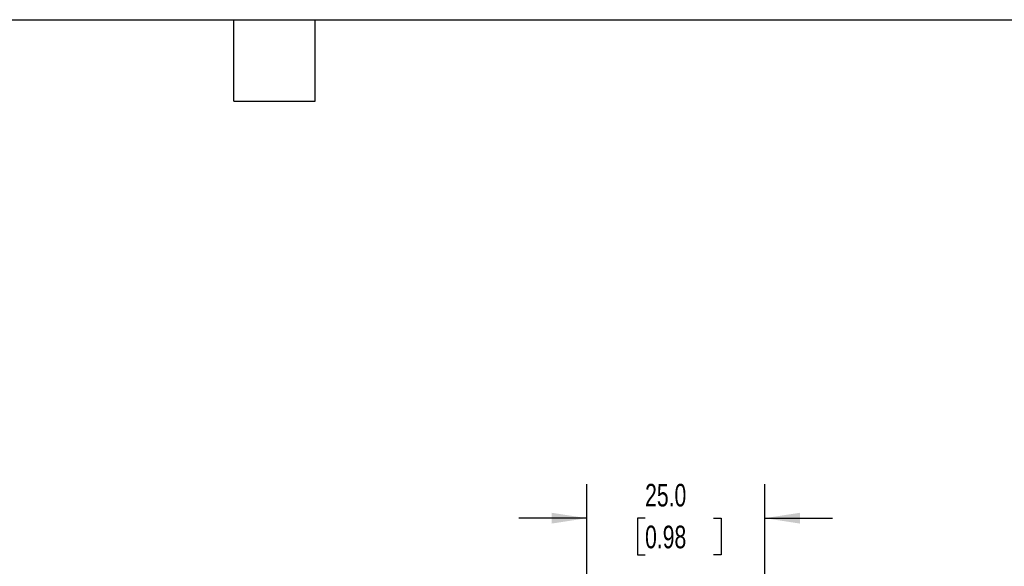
# Model space of a CAD drawing. Header units: millimetres. Extents: x 10 to 410, y 10 to 314.
# Tile 11 of 18: x 174 to 312, y 238 to 314. Entities that reach past the tile are written whole.
import ezdxf

# ---------------------------------------------------------------- set-up
doc = ezdxf.new("R2010")
doc.units = ezdxf.units.MM
doc.header["$LTSCALE"] = 1.5
doc.layers.add('DIMENSIONS', color=140, linetype='Continuous', lineweight=25)
doc.layers.add('TEXT', color=140, linetype='Continuous', lineweight=25)
doc.styles.add('SLDTEXTSTYLE0', font='TXT', dxfattribs={"width": 0.7})
doc.dimstyles.new('SLDDIMSTYLE2', dxfattribs={"dimtxt": 3.237012, "dimasz": 4.953, "dimexe": 0, "dimexo": 0.0625, "dimgap": 0.809253, "dimtad": 0, "dimtih": 1, "dimtoh": 1, "dimrnd": 1e-09, "dimzin": 4, "dimdsep": 46, "dimtxsty": 'SLDTEXTSTYLE0', "dimsah": 1, "dimcen": 0.09, "dimadec": 0, "dimazin": 1, "dimtfac": 1, "dimtmove": 0, "dimatfit": 0, "dimfxl": 0, "dimfrac": 2, "dimtolj": 1, "dimtzin": 12, "dimarcsym": 0})

# ---------------------------------------------------------------- blocks, each defined once
blk = doc.blocks.new('_D_16')
at = {"layer": 'DIMENSIONS'}
for p, q in [((253.44, 210.27), (253.44, 249.11)), ((278.44, 216.26), (278.44, 249.11)), ((253.44, 244.35), (243.91, 244.35)), ((261.63, 244.35), (260.54, 244.35)), ((260.54, 244.35), (260.54, 239.21)), ((271.25, 244.35), (272.34, 244.35)), ((272.34, 244.35), (272.34, 239.21)), ((278.44, 244.35), (287.96, 244.35)), ((260.54, 239.21), (261.63, 239.21)), ((272.34, 239.21), (271.25, 239.21))]:
    blk.add_line(p, q, dxfattribs=at)
for points in [[(253.44, 244.35), (248.49, 245.11), (248.49, 243.59)], [(278.44, 244.35), (283.39, 243.59), (283.39, 245.11)]]:
    blk.add_solid(points, dxfattribs=at)
at = {"layer": 'DIMENSIONS', "char_height": 3.175, "attachment_point": 1, "style": 'SLDTEXTSTYLE0'}
for s, insert in [('25.0', (261.63, 249.17)), ('0.98', (261.63, 243.3))]:
    blk.add_mtext(s, dxfattribs=dict(at, insert=insert))

msp = doc.modelspace()

# ---------------------------------------------------------------- linework, layer by layer
at = {"layer": 'TEXT'}
for p, q in [((9.525, 314.325), (409.575, 314.325)), ((203.835, 302.895), (203.835, 314.325)), ((215.265, 302.895), (215.265, 314.325)), ((203.835, 302.895), (215.265, 302.895))]:
    msp.add_line(p, q, dxfattribs=at)

# ---------------------------------------------------------------- dimensions: what is measured, and where the dimension line sits
at = {"layer": 'DIMENSIONS'}
dim = msp.add_linear_dim(base=(278.439229, 244.35178), p1=(253.439229, 208.362945), p2=(278.439229, 214.351105), angle=0, dimstyle='SLDDIMSTYLE2', dxfattribs=at)
dim.commit()
dim.dimension.update_dxf_attribs({"geometry": '_D_16', "text_midpoint": (266.439098, 244.35178), "dimtype": 160})

doc.saveas('drawing.dxf')
